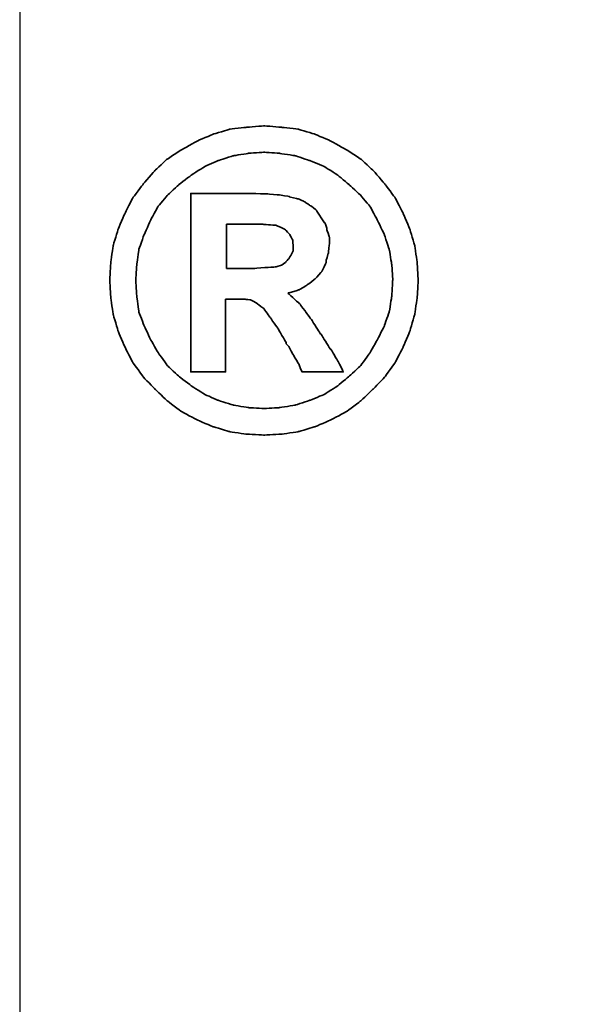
# Model space of a CAD drawing. Header units: millimetres. Extents: x 1362 to 1585, y 740 to 921.
# Tile 46 of 51: x 1569.853 to 1570.501, y 848.853 to 849.979. Entities that reach past the tile are written whole.
import ezdxf
from ezdxf.lldxf.tags import DXFTag

# ---------------------------------------------------------------- set-up
doc = ezdxf.new("R2010")
doc.units = ezdxf.units.MM
doc.header["$LTSCALE"] = 0.1
doc.layers.get('DEFPOINTS').update_dxf_attribs({"linetype": 'CONTINUOUS'})
for name, color, linetype in [('CHA', 7, 'CONTINUOUS'), ('HID', 2, 'DASHED'), ('layer 1', 7, 'CONTINUOUS')]:
    doc.layers.add(name, color=color, linetype=linetype)
doc.styles.add('DIM-7', font='SIMPLEX.shx', dxfattribs={"width": 0.7, "bigfont": 'chineset.shx'})
tags = doc.linetypes.add('DASHED', pattern=[25.72, 12.86, -12.86]).pattern_tags.tags
tags[6:7] = [DXFTag(74, 4), DXFTag(75, 0), DXFTag(340, '0'), DXFTag(46, 0.0), DXFTag(50, 0.0), DXFTag(44, 0.0), DXFTag(45, 0.0)]
tags[4:5] = [DXFTag(74, 4), DXFTag(75, 0), DXFTag(340, '0'), DXFTag(46, 0.0), DXFTag(50, 0.0), DXFTag(44, 0.0), DXFTag(45, 0.0)]
doc.dimstyles.new('CNS', dxfattribs={"dimtxt": 3.5, "dimasz": 2.5, "dimexe": 1, "dimexo": 1.5, "dimgap": 0.09, "dimtad": 0, "dimdsep": 46, "dimtxsty": 'DIM-7', "dimcen": 0.09, "dimclrd": 1, "dimclre": 1, "dimclrt": 4, "dimadec": 0, "dimazin": 0, "dimtfac": 1, "dimtix": 1, "dimtmove": 2, "dimatfit": 3, "dimfxl": 1, "dimtvp": 0.971429, "dimtolj": 1, "dimarcsym": 0})

# ---------------------------------------------------------------- blocks, each defined once
blk = doc.blocks.new('*D16')
at = {"layer": 'CHA', "lineweight": -2, "transparency": 16777216}
for p, q in [((1571.5033, 883.9718), (1585.0387, 883.9718)), ((1584.0387, 811.4718), (1584.0387, 881.4718)), ((1571.5033, 808.9718), (1585.0387, 808.9718))]:
    blk.add_line(p, q, dxfattribs=at)
at = {"layer": 'CHA', "transparency": 16777216}
for points in [[(1583.622, 881.4718), (1584.4554, 881.4718), (1584.0387, 883.9718)], [(1583.622, 811.4718), (1584.4554, 811.4718), (1584.0387, 808.9718)]]:
    blk.add_solid(points, dxfattribs=at)
at = {"layer": 'DEFPOINTS', "color": 0, "transparency": 16777216}
for p in [(1570.0033, 883.9718), (1584.0387, 883.9718), (1570.0033, 808.9718)]:
    blk.add_point(p, dxfattribs=at)
at = {"layer": 'CHA', "transparency": 16777216, "insert": (1581.4887, 846.4718), "char_height": 3.5, "attachment_point": 5, "rotation": 90, "style": 'DIM-7'}
blk.add_mtext('\\A1;%%C75', dxfattribs=at)
blk = doc.blocks.new('TBI MOTION logo(完整正式版)')
at = {"layer": 'layer 1', "color": 22, "lineweight": 35}
for points, knots in [([(81.20634, 4.98624), (81.20634, 4.98624), (81.18649, 5.32862), (81.18649, 5.32862), (81.18649, 5.32862), (81.18649, 5.32862), (81.13886, 5.66206), (81.13886, 5.66206), (81.13886, 5.66206), (81.13886, 5.66206), (81.04359, 5.97764), (81.04359, 5.97764), (81.04359, 5.97764), (81.04359, 5.97764), (80.91061, 6.29124), (80.91061, 6.29124), (80.91061, 6.29124), (80.91061, 6.29124), (80.75778, 6.58697), (80.75778, 6.58697), (80.75778, 6.58697), (80.75778, 6.58697), (80.5593, 6.85294), (80.5593, 6.85294), (80.5593, 6.85294), (80.5593, 6.85294), (80.33105, 7.1189), (80.33105, 7.1189), (80.33105, 7.1189), (80.33105, 7.1189), (80.09287, 7.33921), (80.09287, 7.33921), (80.09287, 7.33921), (80.09287, 7.33921), (79.815, 7.51982), (79.815, 7.51982), (79.815, 7.51982), (79.815, 7.51982), (79.51133, 7.69051), (79.51133, 7.69051), (79.51133, 7.69051), (79.51133, 7.69051), (79.19773, 7.8235), (79.19773, 7.8235), (79.19773, 7.8235), (79.19773, 7.8235), (78.88215, 7.91877), (78.88215, 7.91877), (78.88215, 7.91877), (78.88215, 7.91877), (78.54871, 7.95846), (78.54871, 7.95846), (78.54871, 7.95846), (78.54871, 7.95846), (78.21526, 7.98625), (78.21526, 7.98625), (78.21526, 7.98625), (78.21526, 7.98625), (77.87388, 7.95846), (77.87388, 7.95846), (77.87388, 7.95846), (77.87388, 7.95846), (77.54044, 7.91877), (77.54044, 7.91877), (77.54044, 7.91877), (77.54044, 7.91877), (77.22485, 7.8235), (77.22485, 7.8235), (77.22485, 7.8235), (77.22485, 7.8235), (76.91027, 7.69051), (76.91027, 7.69051), (76.91027, 7.69051), (76.91027, 7.69051), (76.6056, 7.51982), (76.6056, 7.51982), (76.6056, 7.51982), (76.6056, 7.51982), (76.32972, 7.33921), (76.32972, 7.33921), (76.32972, 7.33921), (76.32972, 7.33921), (76.09154, 7.1189), (76.09154, 7.1189), (76.09154, 7.1189), (76.09154, 7.1189), (75.86329, 6.85294), (75.86329, 6.85294), (75.86329, 6.85294), (75.86329, 6.85294), (75.66382, 6.58697), (75.66382, 6.58697), (75.66382, 6.58697), (75.66382, 6.58697), (75.51099, 6.29124), (75.51099, 6.29124), (75.51099, 6.29124), (75.51099, 6.29124), (75.37702, 5.97764), (75.37702, 5.97764), (75.37702, 5.97764), (75.37702, 5.97764), (75.28175, 5.66206), (75.28175, 5.66206), (75.28175, 5.66206), (75.28175, 5.66206), (75.23411, 5.32862), (75.23411, 5.32862), (75.23411, 5.32862), (75.23411, 5.32862), (75.21625, 4.98624), (75.21625, 4.98624), (75.21625, 4.98624), (75.21625, 4.98624), (75.23411, 4.6528), (75.23411, 4.6528), (75.23411, 4.6528), (75.23411, 4.6528), (75.28175, 4.32035), (75.28175, 4.32035), (75.28175, 4.32035), (75.28175, 4.32035), (75.37702, 3.99583), (75.37702, 3.99583), (75.37702, 3.99583), (75.37702, 3.99583), (75.51099, 3.68224), (75.51099, 3.68224), (75.51099, 3.68224), (75.51099, 3.68224), (75.66382, 3.38749), (75.66382, 3.38749), (75.66382, 3.38749), (75.66382, 3.38749), (75.86329, 3.10963), (75.86329, 3.10963), (75.86329, 3.10963), (75.86329, 3.10963), (76.09154, 2.87145), (76.09154, 2.87145), (76.09154, 2.87145), (76.09154, 2.87145), (76.32972, 2.6432), (76.32972, 2.6432), (76.32972, 2.6432), (76.32972, 2.6432), (76.6056, 2.43381), (76.6056, 2.43381), (76.6056, 2.43381), (76.6056, 2.43381), (76.91027, 2.27205), (76.91027, 2.27205), (76.91027, 2.27205), (76.91027, 2.27205), (77.22485, 2.13906), (77.22485, 2.13906), (77.22485, 2.13906), (77.22485, 2.13906), (77.54044, 2.0438), (77.54044, 2.0438), (77.54044, 2.0438), (77.54044, 2.0438), (77.87388, 1.99616), (77.87388, 1.99616), (77.87388, 1.99616), (77.87388, 1.99616), (78.21526, 1.97631), (78.21526, 1.97631), (78.21526, 1.97631), (78.21526, 1.97631), (78.54871, 1.99616), (78.54871, 1.99616), (78.54871, 1.99616), (78.54871, 1.99616), (78.88215, 2.0438), (78.88215, 2.0438), (78.88215, 2.0438), (78.88215, 2.0438), (79.19773, 2.13906), (79.19773, 2.13906), (79.19773, 2.13906), (79.19773, 2.13906), (79.51133, 2.27205), (79.51133, 2.27205), (79.51133, 2.27205), (79.51133, 2.27205), (79.815, 2.43381), (79.815, 2.43381), (79.815, 2.43381), (79.815, 2.43381), (80.09287, 2.6432), (80.09287, 2.6432), (80.09287, 2.6432), (80.09287, 2.6432), (80.33105, 2.87145), (80.33105, 2.87145), (80.33105, 2.87145), (80.33105, 2.87145), (80.5593, 3.10963), (80.5593, 3.10963), (80.5593, 3.10963), (80.5593, 3.10963), (80.75778, 3.38749), (80.75778, 3.38749), (80.75778, 3.38749), (80.75778, 3.38749), (80.91061, 3.68224), (80.91061, 3.68224), (80.91061, 3.68224), (80.91061, 3.68224), (81.04359, 3.99583), (81.04359, 3.99583), (81.04359, 3.99583), (81.04359, 3.99583), (81.13886, 4.32035), (81.13886, 4.32035), (81.13886, 4.32035), (81.13886, 4.32035), (81.18649, 4.6528), (81.18649, 4.6528), (81.18649, 4.6528), (81.18649, 4.6528), (81.20634, 4.98624), (81.20634, 4.98624)], [0, 0, 0, 0, 0.01785714, 0.01785714, 0.01785714, 0.01785715, 0.03571429, 0.03571429, 0.03571429, 0.0357143, 0.05357143, 0.05357143, 0.05357143, 0.05357144, 0.07142857, 0.07142857, 0.07142857, 0.07142858, 0.08928571, 0.08928571, 0.08928571, 0.08928572, 0.10714286, 0.10714286, 0.10714286, 0.10714287, 0.125, 0.125, 0.125, 0.12500001, 0.14285714, 0.14285714, 0.14285714, 0.14285715, 0.16071429, 0.16071429, 0.16071429, 0.1607143, 0.17857143, 0.17857143, 0.17857143, 0.17857144, 0.19642857, 0.19642857, 0.19642857, 0.19642858, 0.21428571, 0.21428571, 0.21428571, 0.21428572, 0.23214286, 0.23214286, 0.23214286, 0.23214287, 0.25, 0.25, 0.25, 0.25000001, 0.26785714, 0.26785714, 0.26785714, 0.26785715, 0.28571429, 0.28571429, 0.28571429, 0.2857143, 0.30357143, 0.30357143, 0.30357143, 0.30357144, 0.32142857, 0.32142857, 0.32142857, 0.32142858, 0.33928571, 0.33928571, 0.33928571, 0.33928572, 0.35714286, 0.35714286, 0.35714286, 0.35714287, 0.375, 0.375, 0.375, 0.37500001, 0.39285714, 0.39285714, 0.39285714, 0.39285715, 0.41071429, 0.41071429, 0.41071429, 0.4107143, 0.42857143, 0.42857143, 0.42857143, 0.42857144, 0.44642857, 0.44642857, 0.44642857, 0.44642858, 0.46428571, 0.46428571, 0.46428571, 0.46428572, 0.48214286, 0.48214286, 0.48214286, 0.48214287, 0.5, 0.5, 0.5, 0.50000001, 0.51785714, 0.51785714, 0.51785714, 0.51785715, 0.53571429, 0.53571429, 0.53571429, 0.5357143, 0.55357143, 0.55357143, 0.55357143, 0.55357144, 0.57142857, 0.57142857, 0.57142857, 0.57142858, 0.58928571, 0.58928571, 0.58928571, 0.58928572, 0.60714286, 0.60714286, 0.60714286, 0.60714287, 0.625, 0.625, 0.625, 0.62500001, 0.64285714, 0.64285714, 0.64285714, 0.64285715, 0.66071429, 0.66071429, 0.66071429, 0.6607143, 0.67857143, 0.67857143, 0.67857143, 0.67857144, 0.69642857, 0.69642857, 0.69642857, 0.69642858, 0.71428571, 0.71428571, 0.71428571, 0.71428572, 0.73214286, 0.73214286, 0.73214286, 0.73214287, 0.75, 0.75, 0.75, 0.75000001, 0.76785714, 0.76785714, 0.76785714, 0.76785715, 0.78571429, 0.78571429, 0.78571429, 0.7857143, 0.80357143, 0.80357143, 0.80357143, 0.80357144, 0.82142857, 0.82142857, 0.82142857, 0.82142858, 0.83928571, 0.83928571, 0.83928571, 0.83928572, 0.85714286, 0.85714286, 0.85714286, 0.85714287, 0.875, 0.875, 0.875, 0.87500001, 0.89285714, 0.89285714, 0.89285714, 0.89285715, 0.91071429, 0.91071429, 0.91071429, 0.9107143, 0.92857143, 0.92857143, 0.92857143, 0.92857144, 0.94642857, 0.94642857, 0.94642857, 0.94642858, 0.96428571, 0.96428571, 0.96428571, 0.96428572, 0.98214286, 0.98214286, 0.98214286, 0.98214287, 1, 1, 1, 1]), ([(80.71014, 4.98624), (80.71014, 4.98624), (80.69129, 5.29091), (80.69129, 5.29091), (80.69129, 5.29091), (80.69129, 5.29091), (80.64464, 5.57672), (80.64464, 5.57672), (80.64464, 5.57672), (80.64464, 5.57672), (80.54937, 5.87245), (80.54937, 5.87245), (80.54937, 5.87245), (80.54937, 5.87245), (80.41639, 6.14833), (80.41639, 6.14833), (80.41639, 6.14833), (80.41639, 6.14833), (80.27349, 6.41429), (80.27349, 6.41429), (80.27349, 6.41429), (80.27349, 6.41429), (80.08295, 6.64255), (80.08295, 6.64255), (80.08295, 6.64255), (80.08295, 6.64255), (79.86264, 6.84301), (79.86264, 6.84301), (79.86264, 6.84301), (79.86264, 6.84301), (79.63439, 7.03355), (79.63439, 7.03355), (79.63439, 7.03355), (79.63439, 7.03355), (79.37835, 7.1963), (79.37835, 7.1963), (79.37835, 7.1963), (79.37835, 7.1963), (79.10246, 7.30944), (79.10246, 7.30944), (79.10246, 7.30944), (79.10246, 7.30944), (78.81665, 7.40471), (78.81665, 7.40471), (78.81665, 7.40471), (78.81665, 7.40471), (78.511, 7.45234), (78.511, 7.45234), (78.511, 7.45234), (78.511, 7.45234), (78.21526, 7.47219), (78.21526, 7.47219), (78.21526, 7.47219), (78.21526, 7.47219), (77.9106, 7.45234), (77.9106, 7.45234), (77.9106, 7.45234), (77.9106, 7.45234), (77.61685, 7.40471), (77.61685, 7.40471), (77.61685, 7.40471), (77.61685, 7.40471), (77.32012, 7.30944), (77.32012, 7.30944), (77.32012, 7.30944), (77.32012, 7.30944), (77.06309, 7.1963), (77.06309, 7.1963), (77.06309, 7.1963), (77.06309, 7.1963), (76.80606, 7.03355), (76.80606, 7.03355), (76.80606, 7.03355), (76.80606, 7.03355), (76.55797, 6.84301), (76.55797, 6.84301), (76.55797, 6.84301), (76.55797, 6.84301), (76.34063, 6.64255), (76.34063, 6.64255), (76.34063, 6.64255), (76.34063, 6.64255), (76.1491, 6.41429), (76.1491, 6.41429), (76.1491, 6.41429), (76.1491, 6.41429), (76.0062, 6.14833), (76.0062, 6.14833), (76.0062, 6.14833), (76.0062, 6.14833), (75.88314, 5.87245), (75.88314, 5.87245), (75.88314, 5.87245), (75.88314, 5.87245), (75.77794, 5.57672), (75.77794, 5.57672), (75.77794, 5.57672), (75.77794, 5.57672), (75.73924, 5.29091), (75.73924, 5.29091), (75.73924, 5.29091), (75.73924, 5.29091), (75.72039, 4.98624), (75.72039, 4.98624), (75.72039, 4.98624), (75.72039, 4.98624), (75.73924, 4.67165), (75.73924, 4.67165), (75.73924, 4.67165), (75.73924, 4.67165), (75.77794, 4.37791), (75.77794, 4.37791), (75.77794, 4.37791), (75.77794, 4.37791), (75.88314, 4.10102), (75.88314, 4.10102), (75.88314, 4.10102), (75.88314, 4.10102), (76.0062, 3.83407), (76.0062, 3.83407), (76.0062, 3.83407), (76.0062, 3.83407), (76.15902, 3.56811), (76.15902, 3.56811), (76.15902, 3.56811), (76.15902, 3.56811), (76.34063, 3.32001), (76.34063, 3.32001), (76.34063, 3.32001), (76.34063, 3.32001), (76.55797, 3.11955), (76.55797, 3.11955), (76.55797, 3.11955), (76.55797, 3.11955), (76.80606, 2.92901), (76.80606, 2.92901), (76.80606, 2.92901), (76.80606, 2.92901), (77.06309, 2.76725), (77.06309, 2.76725), (77.06309, 2.76725), (77.06309, 2.76725), (77.32012, 2.65412), (77.32012, 2.65412), (77.32012, 2.65412), (77.32012, 2.65412), (77.61685, 2.55786), (77.61685, 2.55786), (77.61685, 2.55786), (77.61685, 2.55786), (77.9106, 2.51022), (77.9106, 2.51022), (77.9106, 2.51022), (77.9106, 2.51022), (78.21526, 2.49137), (78.21526, 2.49137), (78.21526, 2.49137), (78.21526, 2.49137), (78.511, 2.51022), (78.511, 2.51022), (78.511, 2.51022), (78.511, 2.51022), (78.81665, 2.55786), (78.81665, 2.55786), (78.81665, 2.55786), (78.81665, 2.55786), (79.10246, 2.65412), (79.10246, 2.65412), (79.10246, 2.65412), (79.10246, 2.65412), (79.37835, 2.76725), (79.37835, 2.76725), (79.37835, 2.76725), (79.37835, 2.76725), (79.63439, 2.92901), (79.63439, 2.92901), (79.63439, 2.92901), (79.63439, 2.92901), (79.86264, 3.11955), (79.86264, 3.11955), (79.86264, 3.11955), (79.86264, 3.11955), (80.08295, 3.32001), (80.08295, 3.32001), (80.08295, 3.32001), (80.08295, 3.32001), (80.26356, 3.56811), (80.26356, 3.56811), (80.26356, 3.56811), (80.26356, 3.56811), (80.41639, 3.83407), (80.41639, 3.83407), (80.41639, 3.83407), (80.41639, 3.83407), (80.54937, 4.10102), (80.54937, 4.10102), (80.54937, 4.10102), (80.54937, 4.10102), (80.64464, 4.37791), (80.64464, 4.37791), (80.64464, 4.37791), (80.64464, 4.37791), (80.69129, 4.67165), (80.69129, 4.67165), (80.69129, 4.67165), (80.69129, 4.67165), (80.71014, 4.98624), (80.71014, 4.98624)], [0, 0, 0, 0, 0.01923077, 0.01923077, 0.01923077, 0.01923078, 0.03846154, 0.03846154, 0.03846154, 0.03846155, 0.05769231, 0.05769231, 0.05769231, 0.05769232, 0.07692308, 0.07692308, 0.07692308, 0.07692309, 0.09615385, 0.09615385, 0.09615385, 0.09615386, 0.11538462, 0.11538462, 0.11538462, 0.11538463, 0.13461538, 0.13461538, 0.13461538, 0.13461539, 0.15384615, 0.15384615, 0.15384615, 0.15384616, 0.17307692, 0.17307692, 0.17307692, 0.17307693, 0.19230769, 0.19230769, 0.19230769, 0.1923077, 0.21153846, 0.21153846, 0.21153846, 0.21153847, 0.23076923, 0.23076923, 0.23076923, 0.23076924, 0.25, 0.25, 0.25, 0.25000001, 0.26923077, 0.26923077, 0.26923077, 0.26923078, 0.28846154, 0.28846154, 0.28846154, 0.28846155, 0.30769231, 0.30769231, 0.30769231, 0.30769232, 0.32692308, 0.32692308, 0.32692308, 0.32692309, 0.34615385, 0.34615385, 0.34615385, 0.34615386, 0.36538462, 0.36538462, 0.36538462, 0.36538463, 0.38461538, 0.38461538, 0.38461538, 0.38461539, 0.40384615, 0.40384615, 0.40384615, 0.40384616, 0.42307692, 0.42307692, 0.42307692, 0.42307693, 0.44230769, 0.44230769, 0.44230769, 0.4423077, 0.46153846, 0.46153846, 0.46153846, 0.46153847, 0.48076923, 0.48076923, 0.48076923, 0.48076924, 0.5, 0.5, 0.5, 0.50000001, 0.51923077, 0.51923077, 0.51923077, 0.51923078, 0.53846154, 0.53846154, 0.53846154, 0.53846155, 0.55769231, 0.55769231, 0.55769231, 0.55769232, 0.57692308, 0.57692308, 0.57692308, 0.57692309, 0.59615385, 0.59615385, 0.59615385, 0.59615386, 0.61538462, 0.61538462, 0.61538462, 0.61538463, 0.63461538, 0.63461538, 0.63461538, 0.63461539, 0.65384615, 0.65384615, 0.65384615, 0.65384616, 0.67307692, 0.67307692, 0.67307692, 0.67307693, 0.69230769, 0.69230769, 0.69230769, 0.6923077, 0.71153846, 0.71153846, 0.71153846, 0.71153847, 0.73076923, 0.73076923, 0.73076923, 0.73076924, 0.75, 0.75, 0.75, 0.75000001, 0.76923077, 0.76923077, 0.76923077, 0.76923078, 0.78846154, 0.78846154, 0.78846154, 0.78846155, 0.80769231, 0.80769231, 0.80769231, 0.80769232, 0.82692308, 0.82692308, 0.82692308, 0.82692309, 0.84615385, 0.84615385, 0.84615385, 0.84615386, 0.86538462, 0.86538462, 0.86538462, 0.86538463, 0.88461538, 0.88461538, 0.88461538, 0.88461539, 0.90384615, 0.90384615, 0.90384615, 0.90384616, 0.92307692, 0.92307692, 0.92307692, 0.92307693, 0.94230769, 0.94230769, 0.94230769, 0.9423077, 0.96153846, 0.96153846, 0.96153846, 0.96153847, 0.98076923, 0.98076923, 0.98076923, 0.98076924, 1, 1, 1, 1]), ([(76.78721, 3.2823), (76.78721, 3.2823), (76.78721, 3.32001), (76.78721, 3.32001), (76.78721, 3.32001), (76.78721, 3.32001), (76.78721, 3.42422), (76.78721, 3.42422), (76.78721, 3.42422), (76.78721, 3.42422), (76.78721, 3.59689), (76.78721, 3.59689), (76.78721, 3.59689), (76.78721, 3.59689), (76.78721, 3.80529), (76.78721, 3.80529), (76.78721, 3.80529), (76.78721, 3.80529), (76.78721, 4.0524), (76.78721, 4.0524), (76.78721, 4.0524), (76.78721, 4.0524), (76.78721, 4.32035), (76.78721, 4.32035), (76.78721, 4.32035), (76.78721, 4.32035), (76.78721, 4.92868), (76.78721, 4.92868), (76.78721, 4.92868), (76.78721, 4.92868), (76.78721, 5.53801), (76.78721, 5.53801), (76.78721, 5.53801), (76.78721, 5.53801), (76.78721, 5.82482), (76.78721, 5.82482), (76.78721, 5.82482), (76.78721, 5.82482), (76.78721, 6.07291), (76.78721, 6.07291), (76.78721, 6.07291), (76.78721, 6.07291), (76.78721, 6.30017), (76.78721, 6.30017), (76.78721, 6.30017), (76.78721, 6.30017), (76.78721, 6.45399), (76.78721, 6.45399), (76.78721, 6.45399), (76.78721, 6.45399), (76.78721, 6.5572), (76.78721, 6.5572), (76.78721, 6.5572), (76.78721, 6.5572), (76.78721, 6.59689), (76.78721, 6.59689), (76.78721, 6.59689), (76.78721, 6.59689), (76.78721, 6.67232), (76.78721, 6.67232), (76.78721, 6.67232), (76.78721, 6.67232), (76.8537, 6.67232), (76.8537, 6.67232), (76.8537, 6.67232), (76.8537, 6.67232), (76.87355, 6.67232), (76.87355, 6.67232), (76.87355, 6.67232), (76.87355, 6.67232), (76.91027, 6.67232), (76.91027, 6.67232), (76.91027, 6.67232), (76.91027, 6.67232), (77.04424, 6.67232), (77.04424, 6.67232), (77.04424, 6.67232), (77.04424, 6.67232), (77.22485, 6.67232), (77.22485, 6.67232), (77.22485, 6.67232), (77.22485, 6.67232), (77.43524, 6.67232), (77.43524, 6.67232), (77.43524, 6.67232), (77.43524, 6.67232), (77.65357, 6.67232), (77.65357, 6.67232), (77.65357, 6.67232), (77.65357, 6.67232), (77.82625, 6.67232), (77.82625, 6.67232), (77.82625, 6.67232), (77.82625, 6.67232), (77.94037, 6.67232), (77.94037, 6.67232), (77.94037, 6.67232), (77.94037, 6.67232), (77.97709, 6.67232), (77.97709, 6.67232), (77.97709, 6.67232), (77.97709, 6.67232), (77.99694, 6.67232), (77.99694, 6.67232), (77.99694, 6.67232), (77.99694, 6.67232), (78.00686, 6.67232), (78.00686, 6.67232), (78.00686, 6.67232), (78.00686, 6.67232), (78.28275, 6.6624), (78.28275, 6.6624), (78.28275, 6.6624), (78.28275, 6.6624), (78.50107, 6.64255), (78.50107, 6.64255), (78.50107, 6.64255), (78.50107, 6.64255), (78.511, 6.64255), (78.511, 6.64255), (78.511, 6.64255), (78.511, 6.64255), (78.70154, 6.61476), (78.70154, 6.61476), (78.70154, 6.61476), (78.70154, 6.61476), (78.70154, 6.60483), (78.70154, 6.60483), (78.70154, 6.60483), (78.70154, 6.60483), (78.86429, 6.56713), (78.86429, 6.56713), (78.86429, 6.56713), (78.86429, 6.56713), (78.87223, 6.56713), (78.87223, 6.56713), (78.87223, 6.56713), (78.87223, 6.56713), (78.99727, 6.51056), (78.99727, 6.51056), (78.99727, 6.51056), (78.99727, 6.51056), (79.00719, 6.51056), (79.00719, 6.51056), (79.00719, 6.51056), (79.00719, 6.51056), (79.00719, 6.50162), (79.00719, 6.50162), (79.00719, 6.50162), (79.00719, 6.50162), (79.1104, 6.43415), (79.1104, 6.43415), (79.1104, 6.43415), (79.1104, 6.43415), (79.12132, 6.43415), (79.12132, 6.43415), (79.12132, 6.43415), (79.12132, 6.43415), (79.22552, 6.34781), (79.22552, 6.34781), (79.22552, 6.34781), (79.22552, 6.34781), (79.23544, 6.33888), (79.23544, 6.33888), (79.23544, 6.33888), (79.23544, 6.33888), (79.23544, 6.32895), (79.23544, 6.32895), (79.23544, 6.32895), (79.23544, 6.32895), (79.31087, 6.21483), (79.31087, 6.21483), (79.31087, 6.21483), (79.31087, 6.21483), (79.38629, 6.1007), (79.38629, 6.1007), (79.38629, 6.1007), (79.38629, 6.1007), (79.3972, 6.1007), (79.3972, 6.1007), (79.3972, 6.1007), (79.3972, 6.1007), (79.3972, 6.09078), (79.3972, 6.09078), (79.3972, 6.09078), (79.3972, 6.09078), (79.43392, 5.97764), (79.43392, 5.97764), (79.43392, 5.97764), (79.43392, 5.97764), (79.43392, 5.96772), (79.43392, 5.96772), (79.43392, 5.96772), (79.43392, 5.96772), (79.47362, 5.83474), (79.47362, 5.83474), (79.47362, 5.83474), (79.47362, 5.83474), (79.48156, 5.82482), (79.48156, 5.82482), (79.48156, 5.82482), (79.48156, 5.82482), (79.48156, 5.69977), (79.48156, 5.69977), (79.48156, 5.69977), (79.48156, 5.69977), (79.48156, 5.69183), (79.48156, 5.69183), (79.48156, 5.69183), (79.48156, 5.69183), (79.4637, 5.51915), (79.4637, 5.51915), (79.4637, 5.51915), (79.4637, 5.51915), (79.4637, 5.51122), (79.4637, 5.51122), (79.4637, 5.51122), (79.4637, 5.51122), (79.45377, 5.51122), (79.45377, 5.51122), (79.45377, 5.51122), (79.45377, 5.51122), (79.41507, 5.34847), (79.41507, 5.34847), (79.41507, 5.34847), (79.41507, 5.34847), (79.41507, 5.33854), (79.41507, 5.33854), (79.41507, 5.33854), (79.41507, 5.33854), (79.41507, 5.32862), (79.41507, 5.32862), (79.41507, 5.32862), (79.41507, 5.32862), (79.33865, 5.16785), (79.33865, 5.16785), (79.33865, 5.16785), (79.33865, 5.16785), (79.33071, 5.15693), (79.33071, 5.15693), (79.33071, 5.15693), (79.33071, 5.15693), (79.2156, 5.02495), (79.2156, 5.02495), (79.2156, 5.02495), (79.2156, 5.02495), (79.20567, 5.01502), (79.20567, 5.01502), (79.20567, 5.01502), (79.20567, 5.01502), (79.05483, 4.89991), (79.05483, 4.89991), (79.05483, 4.89991), (79.05483, 4.89991), (79.04491, 4.89197), (79.04491, 4.89197), (79.04491, 4.89197), (79.04491, 4.89197), (78.89208, 4.7967), (78.89208, 4.7967), (78.89208, 4.7967), (78.89208, 4.7967), (78.88215, 4.7967), (78.88215, 4.7967), (78.88215, 4.7967), (78.88215, 4.7967), (78.69161, 4.73913), (78.69161, 4.73913), (78.69161, 4.73913), (78.69161, 4.73913), (78.68169, 4.73913), (78.68169, 4.73913), (78.68169, 4.73913), (78.68169, 4.73913), (78.68169, 4.72921), (78.68169, 4.72921), (78.68169, 4.72921), (78.68169, 4.72921), (78.78688, 4.63394), (78.78688, 4.63394), (78.78688, 4.63394), (78.78688, 4.63394), (78.902, 4.52875), (78.902, 4.52875), (78.902, 4.52875), (78.902, 4.52875), (78.91093, 4.52081), (78.91093, 4.52081), (78.91093, 4.52081), (78.91093, 4.52081), (79.02506, 4.36798), (79.02506, 4.36798), (79.02506, 4.36798), (79.02506, 4.36798), (79.1501, 4.1953), (79.1501, 4.1953), (79.1501, 4.1953), (79.1501, 4.1953), (79.1501, 4.18736), (79.1501, 4.18736), (79.1501, 4.18736), (79.1501, 4.18736), (79.29201, 3.96705), (79.29201, 3.96705), (79.29201, 3.96705), (79.29201, 3.96705), (79.31087, 3.93828), (79.31087, 3.93828), (79.31087, 3.93828), (79.31087, 3.93828), (79.32079, 3.93828), (79.32079, 3.93828), (79.32079, 3.93828), (79.32079, 3.93828), (79.3585, 3.87178), (79.3585, 3.87178), (79.3585, 3.87178), (79.3585, 3.87178), (79.50141, 3.64353), (79.50141, 3.64353), (79.50141, 3.64353), (79.50141, 3.64353), (79.51133, 3.64353), (79.51133, 3.64353), (79.51133, 3.64353), (79.51133, 3.64353), (79.64431, 3.41528), (79.64431, 3.41528), (79.64431, 3.41528), (79.64431, 3.41528), (79.68202, 3.3478), (79.68202, 3.3478), (79.68202, 3.3478), (79.68202, 3.3478), (79.70187, 3.31009), (79.70187, 3.31009), (79.70187, 3.31009), (79.70187, 3.31009), (79.7495, 3.2049), (79.7495, 3.2049), (79.7495, 3.2049), (79.7495, 3.2049), (79.64431, 3.2049), (79.64431, 3.2049), (79.64431, 3.2049), (79.64431, 3.2049), (79.62546, 3.2049), (79.62546, 3.2049), (79.62546, 3.2049), (79.62546, 3.2049), (79.53912, 3.2049), (79.53912, 3.2049), (79.53912, 3.2049), (79.53912, 3.2049), (79.31087, 3.2049), (79.31087, 3.2049), (79.31087, 3.2049), (79.31087, 3.2049), (79.08262, 3.2049), (79.08262, 3.2049), (79.08262, 3.2049), (79.08262, 3.2049), (79.00719, 3.2049), (79.00719, 3.2049), (79.00719, 3.2049), (79.00719, 3.2049), (78.98735, 3.2049), (78.98735, 3.2049), (78.98735, 3.2049), (78.98735, 3.2049), (78.94964, 3.2049), (78.94964, 3.2049), (78.94964, 3.2049), (78.94964, 3.2049), (78.92979, 3.24459), (78.92979, 3.24459), (78.92979, 3.24459), (78.92979, 3.24459), (78.91093, 3.2823), (78.91093, 3.2823), (78.91093, 3.2823), (78.91093, 3.2823), (78.91093, 3.29223), (78.91093, 3.29223), (78.91093, 3.29223), (78.91093, 3.29223), (78.89208, 3.3478), (78.89208, 3.3478), (78.89208, 3.3478), (78.89208, 3.3478), (78.78688, 3.52048), (78.78688, 3.52048), (78.78688, 3.52048), (78.78688, 3.52048), (78.69161, 3.7001), (78.69161, 3.7001), (78.69161, 3.7001), (78.69161, 3.7001), (78.6539, 3.7388), (78.6539, 3.7388), (78.6539, 3.7388), (78.6539, 3.7388), (78.64398, 3.74873), (78.64398, 3.74873), (78.64398, 3.74873), (78.64398, 3.74873), (78.64398, 3.75766), (78.64398, 3.75766), (78.64398, 3.75766), (78.64398, 3.75766), (78.63405, 3.78644), (78.63405, 3.78644), (78.63405, 3.78644), (78.63405, 3.78644), (78.48321, 4.04347), (78.48321, 4.04347), (78.48321, 4.04347), (78.48321, 4.04347), (78.33038, 4.2618), (78.33038, 4.2618), (78.33038, 4.2618), (78.33038, 4.2618), (78.20732, 4.43447), (78.20732, 4.43447), (78.20732, 4.43447), (78.20732, 4.43447), (78.09221, 4.52081), (78.09221, 4.52081), (78.09221, 4.52081), (78.09221, 4.52081), (78.02472, 4.56845), (78.02472, 4.56845), (78.02472, 4.56845), (78.02472, 4.56845), (77.9493, 4.60616), (77.9493, 4.60616), (77.9493, 4.60616), (77.9493, 4.60616), (77.8451, 4.61608), (77.8451, 4.61608), (77.8451, 4.61608), (77.8451, 4.61608), (77.71113, 4.61608), (77.71113, 4.61608), (77.71113, 4.61608), (77.71113, 4.61608), (77.69128, 4.61608), (77.69128, 4.61608), (77.69128, 4.61608), (77.69128, 4.61608), (77.67342, 4.61608), (77.67342, 4.61608), (77.67342, 4.61608), (77.67342, 4.61608), (77.5583, 4.61608), (77.5583, 4.61608), (77.5583, 4.61608), (77.5583, 4.61608), (77.46303, 4.61608), (77.46303, 4.61608), (77.46303, 4.61608), (77.46303, 4.61608), (77.46303, 4.54761), (77.46303, 4.54761), (77.46303, 4.54761), (77.46303, 4.54761), (77.46303, 4.47318), (77.46303, 4.47318), (77.46303, 4.47318), (77.46303, 4.47318), (77.46303, 4.24294), (77.46303, 4.24294), (77.46303, 4.24294), (77.46303, 4.24294), (77.46303, 3.99583), (77.46303, 3.99583), (77.46303, 3.99583), (77.46303, 3.99583), (77.46303, 3.72888), (77.46303, 3.72888), (77.46303, 3.72888), (77.46303, 3.72888), (77.46303, 3.51055), (77.46303, 3.51055), (77.46303, 3.51055), (77.46303, 3.51055), (77.46303, 3.42422), (77.46303, 3.42422), (77.46303, 3.42422), (77.46303, 3.42422), (77.46303, 3.35773), (77.46303, 3.35773), (77.46303, 3.35773), (77.46303, 3.35773), (77.46303, 3.30017), (77.46303, 3.30017), (77.46303, 3.30017), (77.46303, 3.30017), (77.46303, 3.2823), (77.46303, 3.2823), (77.46303, 3.2823), (77.46303, 3.2823), (77.46303, 3.2049), (77.46303, 3.2049), (77.46303, 3.2049), (77.46303, 3.2049), (77.39753, 3.2049), (77.39753, 3.2049), (77.39753, 3.2049), (77.39753, 3.2049), (77.37768, 3.2049), (77.37768, 3.2049), (77.37768, 3.2049), (77.37768, 3.2049), (77.32012, 3.2049), (77.32012, 3.2049), (77.32012, 3.2049), (77.32012, 3.2049), (77.12165, 3.2049), (77.12165, 3.2049), (77.12165, 3.2049), (77.12165, 3.2049), (76.94897, 3.2049), (76.94897, 3.2049), (76.94897, 3.2049), (76.94897, 3.2049), (76.8924, 3.2049), (76.8924, 3.2049), (76.8924, 3.2049), (76.8924, 3.2049), (76.8537, 3.2049), (76.8537, 3.2049), (76.8537, 3.2049), (76.8537, 3.2049), (76.78721, 3.2049), (76.78721, 3.2049), (76.78721, 3.2049), (76.78721, 3.2049), (76.78721, 3.2823), (76.78721, 3.2823)], [0, 0, 0, 0, 0.00740741, 0.00740741, 0.00740741, 0.00740742, 0.01481481, 0.01481481, 0.01481481, 0.01481482, 0.02222222, 0.02222222, 0.02222222, 0.02222223, 0.02962963, 0.02962963, 0.02962963, 0.02962964, 0.03703704, 0.03703704, 0.03703704, 0.03703705, 0.04444444, 0.04444444, 0.04444444, 0.04444445, 0.05185185, 0.05185185, 0.05185185, 0.05185186, 0.05925926, 0.05925926, 0.05925926, 0.05925927, 0.06666667, 0.06666667, 0.06666667, 0.06666668, 0.07407407, 0.07407407, 0.07407407, 0.07407408, 0.08148148, 0.08148148, 0.08148148, 0.08148149, 0.08888889, 0.08888889, 0.08888889, 0.0888889, 0.0962963, 0.0962963, 0.0962963, 0.09629631, 0.1037037, 0.1037037, 0.1037037, 0.10370371, 0.11111111, 0.11111111, 0.11111111, 0.11111112, 0.11851852, 0.11851852, 0.11851852, 0.11851853, 0.12592593, 0.12592593, 0.12592593, 0.12592594, 0.13333333, 0.13333333, 0.13333333, 0.13333334, 0.14074074, 0.14074074, 0.14074074, 0.14074075, 0.14814815, 0.14814815, 0.14814815, 0.14814816, 0.15555556, 0.15555556, 0.15555556, 0.15555557, 0.16296296, 0.16296296, 0.16296296, 0.16296297, 0.17037037, 0.17037037, 0.17037037, 0.17037038, 0.17777778, 0.17777778, 0.17777778, 0.17777779, 0.18518519, 0.18518519, 0.18518519, 0.1851852, 0.19259259, 0.19259259, 0.19259259, 0.1925926, 0.2, 0.2, 0.2, 0.20000001, 0.20740741, 0.20740741, 0.20740741, 0.20740742, 0.21481481, 0.21481481, 0.21481481, 0.21481482, 0.22222222, 0.22222222, 0.22222222, 0.22222223, 0.22962963, 0.22962963, 0.22962963, 0.22962964, 0.23703704, 0.23703704, 0.23703704, 0.23703705, 0.24444444, 0.24444444, 0.24444444, 0.24444445, 0.25185185, 0.25185185, 0.25185185, 0.25185186, 0.25925926, 0.25925926, 0.25925926, 0.25925927, 0.26666667, 0.26666667, 0.26666667, 0.26666668, 0.27407407, 0.27407407, 0.27407407, 0.27407408, 0.28148148, 0.28148148, 0.28148148, 0.28148149, 0.28888889, 0.28888889, 0.28888889, 0.2888889, 0.2962963, 0.2962963, 0.2962963, 0.29629631, 0.3037037, 0.3037037, 0.3037037, 0.30370371, 0.31111111, 0.31111111, 0.31111111, 0.31111112, 0.31851852, 0.31851852, 0.31851852, 0.31851853, 0.32592593, 0.32592593, 0.32592593, 0.32592594, 0.33333333, 0.33333333, 0.33333333, 0.33333334, 0.34074074, 0.34074074, 0.34074074, 0.34074075, 0.34814815, 0.34814815, 0.34814815, 0.34814816, 0.35555556, 0.35555556, 0.35555556, 0.35555557, 0.36296296, 0.36296296, 0.36296296, 0.36296297, 0.37037037, 0.37037037, 0.37037037, 0.37037038, 0.37777778, 0.37777778, 0.37777778, 0.37777779, 0.38518519, 0.38518519, 0.38518519, 0.3851852, 0.39259259, 0.39259259, 0.39259259, 0.3925926, 0.4, 0.4, 0.4, 0.40000001, 0.40740741, 0.40740741, 0.40740741, 0.40740742, 0.41481481, 0.41481481, 0.41481481, 0.41481482, 0.42222222, 0.42222222, 0.42222222, 0.42222223, 0.42962963, 0.42962963, 0.42962963, 0.42962964, 0.43703704, 0.43703704, 0.43703704, 0.43703705, 0.44444444, 0.44444444, 0.44444444, 0.44444445, 0.45185185, 0.45185185, 0.45185185, 0.45185186, 0.45925926, 0.45925926, 0.45925926, 0.45925927, 0.46666667, 0.46666667, 0.46666667, 0.46666668, 0.47407407, 0.47407407, 0.47407407, 0.47407408, 0.48148148, 0.48148148, 0.48148148, 0.48148149, 0.48888889, 0.48888889, 0.48888889, 0.4888889, 0.4962963, 0.4962963, 0.4962963, 0.49629631, 0.5037037, 0.5037037, 0.5037037, 0.50370371, 0.51111111, 0.51111111, 0.51111111, 0.51111112, 0.51851852, 0.51851852, 0.51851852, 0.51851853, 0.52592593, 0.52592593, 0.52592593, 0.52592594, 0.53333333, 0.53333333, 0.53333333, 0.53333334, 0.54074074, 0.54074074, 0.54074074, 0.54074075, 0.54814815, 0.54814815, 0.54814815, 0.54814816, 0.55555556, 0.55555556, 0.55555556, 0.55555557, 0.56296296, 0.56296296, 0.56296296, 0.56296297, 0.57037037, 0.57037037, 0.57037037, 0.57037038, 0.57777778, 0.57777778, 0.57777778, 0.57777779, 0.58518519, 0.58518519, 0.58518519, 0.5851852, 0.59259259, 0.59259259, 0.59259259, 0.5925926, 0.6, 0.6, 0.6, 0.60000001, 0.60740741, 0.60740741, 0.60740741, 0.60740742, 0.61481481, 0.61481481, 0.61481481, 0.61481482, 0.62222222, 0.62222222, 0.62222222, 0.62222223, 0.62962963, 0.62962963, 0.62962963, 0.62962964, 0.63703704, 0.63703704, 0.63703704, 0.63703705, 0.64444444, 0.64444444, 0.64444444, 0.64444445, 0.65185185, 0.65185185, 0.65185185, 0.65185186, 0.65925926, 0.65925926, 0.65925926, 0.65925927, 0.66666667, 0.66666667, 0.66666667, 0.66666668, 0.67407407, 0.67407407, 0.67407407, 0.67407408, 0.68148148, 0.68148148, 0.68148148, 0.68148149, 0.68888889, 0.68888889, 0.68888889, 0.6888889, 0.6962963, 0.6962963, 0.6962963, 0.69629631, 0.7037037, 0.7037037, 0.7037037, 0.70370371, 0.71111111, 0.71111111, 0.71111111, 0.71111112, 0.71851852, 0.71851852, 0.71851852, 0.71851853, 0.72592593, 0.72592593, 0.72592593, 0.72592594, 0.73333333, 0.73333333, 0.73333333, 0.73333334, 0.74074074, 0.74074074, 0.74074074, 0.74074075, 0.74814815, 0.74814815, 0.74814815, 0.74814816, 0.75555556, 0.75555556, 0.75555556, 0.75555557, 0.76296296, 0.76296296, 0.76296296, 0.76296297, 0.77037037, 0.77037037, 0.77037037, 0.77037038, 0.77777778, 0.77777778, 0.77777778, 0.77777779, 0.78518519, 0.78518519, 0.78518519, 0.7851852, 0.79259259, 0.79259259, 0.79259259, 0.7925926, 0.8, 0.8, 0.8, 0.80000001, 0.80740741, 0.80740741, 0.80740741, 0.80740742, 0.81481481, 0.81481481, 0.81481481, 0.81481482, 0.82222222, 0.82222222, 0.82222222, 0.82222223, 0.82962963, 0.82962963, 0.82962963, 0.82962964, 0.83703704, 0.83703704, 0.83703704, 0.83703705, 0.84444444, 0.84444444, 0.84444444, 0.84444445, 0.85185185, 0.85185185, 0.85185185, 0.85185186, 0.85925926, 0.85925926, 0.85925926, 0.85925927, 0.86666667, 0.86666667, 0.86666667, 0.86666668, 0.87407407, 0.87407407, 0.87407407, 0.87407408, 0.88148148, 0.88148148, 0.88148148, 0.88148149, 0.88888889, 0.88888889, 0.88888889, 0.8888889, 0.8962963, 0.8962963, 0.8962963, 0.89629631, 0.9037037, 0.9037037, 0.9037037, 0.90370371, 0.91111111, 0.91111111, 0.91111111, 0.91111112, 0.91851852, 0.91851852, 0.91851852, 0.91851853, 0.92592593, 0.92592593, 0.92592593, 0.92592594, 0.93333333, 0.93333333, 0.93333333, 0.93333334, 0.94074074, 0.94074074, 0.94074074, 0.94074075, 0.94814815, 0.94814815, 0.94814815, 0.94814816, 0.95555556, 0.95555556, 0.95555556, 0.95555557, 0.96296296, 0.96296296, 0.96296296, 0.96296297, 0.97037037, 0.97037037, 0.97037037, 0.97037038, 0.97777778, 0.97777778, 0.97777778, 0.97777779, 0.98518519, 0.98518519, 0.98518519, 0.9851852, 0.99259259, 0.99259259, 0.99259259, 0.9925926, 1, 1, 1, 1]), ([(77.48288, 6.07291), (77.48288, 6.07291), (77.48288, 5.99551), (77.48288, 5.99551), (77.48288, 5.99551), (77.48288, 5.99551), (77.48288, 5.82482), (77.48288, 5.82482), (77.48288, 5.82482), (77.48288, 5.82482), (77.48288, 5.63328), (77.48288, 5.63328), (77.48288, 5.63328), (77.48288, 5.63328), (77.48288, 5.46358), (77.48288, 5.46358), (77.48288, 5.46358), (77.48288, 5.46358), (77.48288, 5.29091), (77.48288, 5.29091), (77.48288, 5.29091), (77.48288, 5.29091), (77.48288, 5.21449), (77.48288, 5.21449), (77.48288, 5.21449), (77.48288, 5.21449), (77.50074, 5.21449), (77.50074, 5.21449), (77.50074, 5.21449), (77.50074, 5.21449), (77.71113, 5.21449), (77.71113, 5.21449), (77.71113, 5.21449), (77.71113, 5.21449), (77.94037, 5.21449), (77.94037, 5.21449), (77.94037, 5.21449), (77.94037, 5.21449), (78.01579, 5.21449), (78.01579, 5.21449), (78.01579, 5.21449), (78.01579, 5.21449), (78.03465, 5.21449), (78.03465, 5.21449), (78.03465, 5.21449), (78.03465, 5.21449), (78.2629, 5.23335), (78.2629, 5.23335), (78.2629, 5.23335), (78.2629, 5.23335), (78.42565, 5.24327), (78.42565, 5.24327), (78.42565, 5.24327), (78.42565, 5.24327), (78.54871, 5.28098), (78.54871, 5.28098), (78.54871, 5.28098), (78.54871, 5.28098), (78.62611, 5.32862), (78.62611, 5.32862), (78.62611, 5.32862), (78.62611, 5.32862), (78.69161, 5.40503), (78.69161, 5.40503), (78.69161, 5.40503), (78.69161, 5.40503), (78.73925, 5.48145), (78.73925, 5.48145), (78.73925, 5.48145), (78.73925, 5.48145), (78.77696, 5.55885), (78.77696, 5.55885), (78.77696, 5.55885), (78.77696, 5.55885), (78.77696, 5.65214), (78.77696, 5.65214), (78.77696, 5.65214), (78.77696, 5.65214), (78.76902, 5.76726), (78.76902, 5.76726), (78.76902, 5.76726), (78.76902, 5.76726), (78.71146, 5.87245), (78.71146, 5.87245), (78.71146, 5.87245), (78.71146, 5.87245), (78.62611, 5.96772), (78.62611, 5.96772), (78.62611, 5.96772), (78.62611, 5.96772), (78.511, 6.02528), (78.511, 6.02528), (78.511, 6.02528), (78.511, 6.02528), (78.44451, 6.05306), (78.44451, 6.05306), (78.44451, 6.05306), (78.44451, 6.05306), (78.32046, 6.06299), (78.32046, 6.06299), (78.32046, 6.06299), (78.32046, 6.06299), (78.18748, 6.07291), (78.18748, 6.07291), (78.18748, 6.07291), (78.18748, 6.07291), (77.99694, 6.07291), (77.99694, 6.07291), (77.99694, 6.07291), (77.99694, 6.07291), (77.97709, 6.07291), (77.97709, 6.07291), (77.97709, 6.07291), (77.97709, 6.07291), (77.90167, 6.07291), (77.90167, 6.07291), (77.90167, 6.07291), (77.90167, 6.07291), (77.69128, 6.07291), (77.69128, 6.07291), (77.69128, 6.07291), (77.69128, 6.07291), (77.50074, 6.07291), (77.50074, 6.07291), (77.50074, 6.07291), (77.50074, 6.07291), (77.48288, 6.07291), (77.48288, 6.07291)], [0, 0, 0, 0, 0.03125, 0.03125, 0.03125, 0.03125001, 0.0625, 0.0625, 0.0625, 0.06250001, 0.09375, 0.09375, 0.09375, 0.09375001, 0.125, 0.125, 0.125, 0.12500001, 0.15625, 0.15625, 0.15625, 0.15625001, 0.1875, 0.1875, 0.1875, 0.18750001, 0.21875, 0.21875, 0.21875, 0.21875001, 0.25, 0.25, 0.25, 0.25000001, 0.28125, 0.28125, 0.28125, 0.28125001, 0.3125, 0.3125, 0.3125, 0.31250001, 0.34375, 0.34375, 0.34375, 0.34375001, 0.375, 0.375, 0.375, 0.37500001, 0.40625, 0.40625, 0.40625, 0.40625001, 0.4375, 0.4375, 0.4375, 0.43750001, 0.46875, 0.46875, 0.46875, 0.46875001, 0.5, 0.5, 0.5, 0.50000001, 0.53125, 0.53125, 0.53125, 0.53125001, 0.5625, 0.5625, 0.5625, 0.56250001, 0.59375, 0.59375, 0.59375, 0.59375001, 0.625, 0.625, 0.625, 0.62500001, 0.65625, 0.65625, 0.65625, 0.65625001, 0.6875, 0.6875, 0.6875, 0.68750001, 0.71875, 0.71875, 0.71875, 0.71875001, 0.75, 0.75, 0.75, 0.75000001, 0.78125, 0.78125, 0.78125, 0.78125001, 0.8125, 0.8125, 0.8125, 0.81250001, 0.84375, 0.84375, 0.84375, 0.84375001, 0.875, 0.875, 0.875, 0.87500001, 0.90625, 0.90625, 0.90625, 0.90625001, 0.9375, 0.9375, 0.9375, 0.93750001, 0.96875, 0.96875, 0.96875, 0.96875001, 1, 1, 1, 1])]:
    blk.add_open_spline(points, degree=3, knots=knots, dxfattribs=at)

msp = doc.modelspace()

# ---------------------------------------------------------------- linework, layer by layer
at = {"layer": 'HID', "color": 0, "linetype": 'DASHED'}
msp.add_line((1569.8533, 880.4718), (1569.8533, 812.4718), dxfattribs=at)

# ---------------------------------------------------------------- block references
at = {"layer": 'CHA', "xscale": 0.0588462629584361, "yscale": 0.0588462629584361, "zscale": 0.0588462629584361}
msp.add_blockref('TBI MOTION logo(完整正式版)', (1565.5301, 849.3872), dxfattribs=at)

# ---------------------------------------------------------------- dimensions: what is measured, and where the dimension line sits
at = {"layer": 'CHA'}
dim = msp.add_linear_dim(base=(1584.0387, 883.9718), p1=(1570.0033, 808.9718), p2=(1570.0033, 883.9718), angle=90, text='%%C<>', dimstyle='CNS', override={"dimgap": 0.8, "dimtad": 1, "dimclrd": 256, "dimclre": 256, "dimclrt": 256, "dimadec": 2, "dimazin": 2, "dimtm": 1e-09, "dimtfac": 0.6, "dimtmove": 1, "dimatfit": 0}, dxfattribs=at)
dim.commit()
dim.dimension.update_dxf_attribs({"geometry": '*D16', "text_midpoint": (1581.4887, 846.4718)})

doc.saveas('drawing.dxf')
